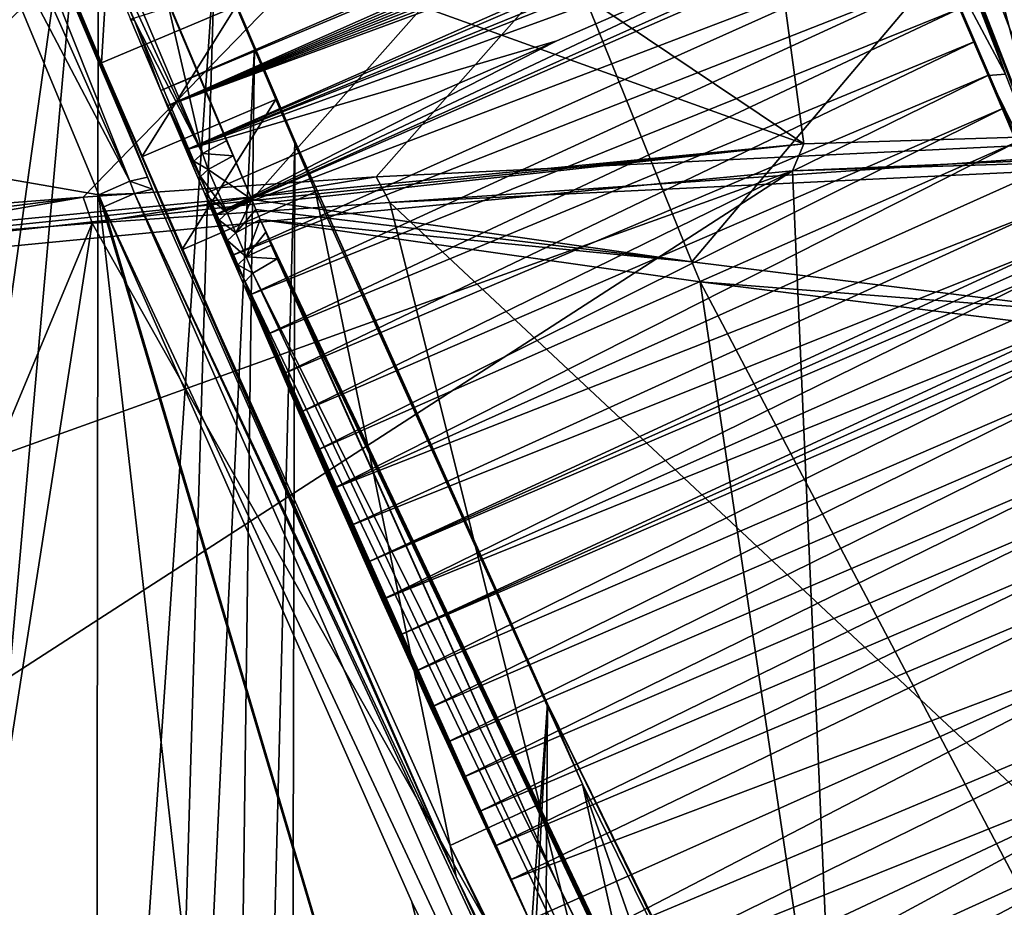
# Model space of a CAD drawing. Header units: millimetres. Extents: x -147 to 294, y -82 to 275.
# Tile 71 of 256: x 219.14 to 223.27, y 139.62 to 143.35. Entities that reach past the tile are written whole.
import ezdxf

# ---------------------------------------------------------------- set-up
doc = ezdxf.new("R2010")
doc.units = ezdxf.units.MM
doc.header["$LTSCALE"] = 67.506716
for name, color, linetype in [('1013', 7, 'CONTINUOUS'), ('1014', 7, 'CONTINUOUS'), ('1015', 7, 'CONTINUOUS'), ('1018', 7, 'CONTINUOUS'), ('1167', 7, 'CONTINUOUS'), ('1198', 7, 'CONTINUOUS'), ('3155', 7, 'CONTINUOUS'), ('3156', 7, 'CONTINUOUS'), ('3159', 7, 'CONTINUOUS'), ('3273', 7, 'CONTINUOUS'), ('3274', 7, 'CONTINUOUS'), ('3275', 7, 'CONTINUOUS'), ('3276', 7, 'CONTINUOUS'), ('3277', 7, 'CONTINUOUS'), ('3278', 7, 'CONTINUOUS'), ('3289', 7, 'CONTINUOUS'), ('3290', 7, 'CONTINUOUS'), ('3291', 7, 'CONTINUOUS'), ('3548', 7, 'CONTINUOUS'), ('3549', 7, 'CONTINUOUS'), ('3550', 7, 'CONTINUOUS'), ('3551', 7, 'CONTINUOUS'), ('3552', 7, 'CONTINUOUS'), ('3553', 7, 'CONTINUOUS'), ('3554', 7, 'CONTINUOUS'), ('3558', 7, 'CONTINUOUS'), ('3559', 7, 'CONTINUOUS'), ('3560', 7, 'CONTINUOUS'), ('4000', 7, 'CONTINUOUS'), ('762', 7, 'CONTINUOUS'), ('769', 7, 'CONTINUOUS'), ('770', 7, 'CONTINUOUS'), ('780', 7, 'CONTINUOUS'), ('781', 7, 'CONTINUOUS'), ('782', 7, 'CONTINUOUS'), ('783', 7, 'CONTINUOUS'), ('968', 7, 'CONTINUOUS'), ('969', 7, 'CONTINUOUS'), ('970', 7, 'CONTINUOUS'), ('971', 7, 'CONTINUOUS'), ('978', 7, 'CONTINUOUS'), ('985', 7, 'CONTINUOUS'), ('986', 7, 'CONTINUOUS')]:
    doc.layers.add(name, color=color, linetype=linetype)

msp = doc.modelspace()

# ---------------------------------------------------------------- linework, layer by layer
at = {"layer": '1013', "linetype": 'CONTINUOUS'}
for points in [[(220.3844, 142.6254, -30.5345), (221.5039, 140.1392, -30.1653), (220.298, 142.8403, -31.4246), (220.3844, 142.6254, -30.5345)], [(220.298, 142.8403, -31.4246), (221.5039, 140.1392, -30.1653), (221.3575, 140.4763, -30.9212), (220.298, 142.8403, -31.4246)], [(221.5039, 140.1392, -30.1653), (222.6035, 137.9194, -29.6631), (221.3575, 140.4763, -30.9212), (221.5039, 140.1392, -30.1653)], [(222.6035, 137.9194, -29.6631), (222.5474, 138.0589, -30.2401), (221.3575, 140.4763, -30.9212), (222.6035, 137.9194, -29.6631)]]:
    msp.add_3dface(points, dxfattribs=at)
at = {"layer": '1014', "linetype": 'CONTINUOUS'}
for points in [[(220.0508, 143.4048, -30.6117), (220.2173, 143.0138, -30.5752), (219.9612, 143.6277, -31.5358), (220.0508, 143.4048, -30.6117)], [(219.9612, 143.6277, -31.5358), (220.2173, 143.0138, -30.5752), (220.128, 143.2355, -31.4842), (219.9612, 143.6277, -31.5358)], [(220.2173, 143.0138, -30.5752), (220.298, 142.8403, -31.4246), (220.128, 143.2355, -31.4842), (220.2173, 143.0138, -30.5752)], [(220.2173, 143.0138, -30.5752), (220.3844, 142.6254, -30.5345), (220.298, 142.8403, -31.4246), (220.2173, 143.0138, -30.5752)]]:
    msp.add_3dface(points, dxfattribs=at)
at = {"layer": '1015', "linetype": 'CONTINUOUS'}
for points in [[(218.9959, 145.9814, -31.6845), (219.4741, 144.791, -31.6451), (218.8839, 140.5926, -32.939), (218.9959, 145.9814, -31.6845)], [(218.8839, 140.5926, -32.939), (219.4741, 144.791, -31.6451), (219.0258, 139.7837, -33.0329), (218.8839, 140.5926, -32.939)], [(219.0258, 139.7837, -33.0329), (219.4741, 144.791, -31.6451), (219.4639, 136.3184, -33.4957), (219.0258, 139.7837, -33.0329)], [(219.4741, 144.791, -31.6451), (219.9612, 143.6277, -31.5358), (219.4639, 136.3184, -33.4957), (219.4741, 144.791, -31.6451)], [(219.4639, 136.3184, -33.4957), (219.9612, 143.6277, -31.5358), (219.642, 132.8672, -34.1072), (219.4639, 136.3184, -33.4957)], [(219.9612, 143.6277, -31.5358), (220.128, 143.2355, -31.4842), (219.642, 132.8672, -34.1072), (219.9612, 143.6277, -31.5358)], [(219.642, 132.8672, -34.1072), (220.128, 143.2355, -31.4842), (219.9436, 129.0583, -34.6759), (219.642, 132.8672, -34.1072)], [(220.128, 143.2355, -31.4842), (220.298, 142.8403, -31.4246), (219.9436, 129.0583, -34.6759), (220.128, 143.2355, -31.4842)], [(219.9436, 129.0583, -34.6759), (220.298, 142.8403, -31.4246), (220.2575, 125.1729, -35.221), (219.9436, 129.0583, -34.6759)], [(220.298, 142.8403, -31.4246), (221.3575, 140.4763, -30.9212), (220.2575, 125.1729, -35.221), (220.298, 142.8403, -31.4246)], [(220.2575, 125.1729, -35.221), (221.3575, 140.4763, -30.9212), (220.5266, 124.6206, -35.0821), (220.2575, 125.1729, -35.221)], [(221.3575, 140.4763, -30.9212), (221.2476, 124.2073, -34.45), (220.5266, 124.6206, -35.0821), (221.3575, 140.4763, -30.9212)], [(221.3575, 140.4763, -30.9212), (222.5474, 138.0589, -30.2401), (221.2476, 124.2073, -34.45), (221.3575, 140.4763, -30.9212)]]:
    msp.add_3dface(points, dxfattribs=at)
at = {"layer": '1018', "linetype": 'CONTINUOUS'}
for points in [[(217.3141, 142.3088, -44.6453), (217.3062, 142.3518, -44.6437), (219.4639, 136.3184, -33.4957), (217.3141, 142.3088, -44.6453)], [(219.4639, 136.3184, -33.4957), (217.3062, 142.3518, -44.6437), (217.7739, 141.5057, -40.7677), (219.4639, 136.3184, -33.4957)], [(217.3221, 142.2655, -44.6469), (217.3141, 142.3088, -44.6453), (219.4639, 136.3184, -33.4957), (217.3221, 142.2655, -44.6469)], [(217.3328, 142.207, -44.649), (217.3221, 142.2655, -44.6469), (219.4639, 136.3184, -33.4957), (217.3328, 142.207, -44.649)], [(217.3435, 142.1485, -44.6511), (217.3328, 142.207, -44.649), (219.4639, 136.3184, -33.4957), (217.3435, 142.1485, -44.6511)], [(217.6603, 140.1698, -44.7103), (217.3435, 142.1485, -44.6511), (219.4639, 136.3184, -33.4957), (217.6603, 140.1698, -44.7103)], [(218.3458, 140.6499, -36.9058), (219.4639, 136.3184, -33.4957), (217.7739, 141.5057, -40.7677), (218.3458, 140.6499, -36.9058)], [(218.6727, 140.2179, -34.9667), (219.4639, 136.3184, -33.4957), (218.3458, 140.6499, -36.9058), (218.6727, 140.2179, -34.9667)], [(219.0258, 139.7837, -33.0329), (219.4639, 136.3184, -33.4957), (218.6727, 140.2179, -34.9667), (219.0258, 139.7837, -33.0329)], [(217.9083, 138.1032, -44.7436), (217.6603, 140.1698, -44.7103), (219.4639, 136.3184, -33.4957), (217.9083, 138.1032, -44.7436)]]:
    msp.add_3dface(points, dxfattribs=at)
at = {"layer": '1167', "linetype": 'CONTINUOUS'}
for points in [[(222.4333, 142.8278, -50.896), (231.8973, 143.1213, -53.2774), (222.3857, 142.714, -50.8759), (222.4333, 142.8278, -50.896)], [(231.8973, 143.1213, -53.2774), (231.897, 143.0087, -53.2807), (222.3857, 142.714, -50.8759), (231.8973, 143.1213, -53.2774)], [(214.2247, 142.0364, -46.0388), (222.4333, 142.8278, -50.896), (214.2342, 141.983, -46.039), (214.2247, 142.0364, -46.0388)], [(214.2342, 141.983, -46.039), (222.4333, 142.8278, -50.896), (214.2436, 141.9295, -46.0392), (214.2342, 141.983, -46.039)], [(214.2436, 141.9295, -46.0392), (222.4333, 142.8278, -50.896), (222.3857, 142.714, -50.8759), (214.2436, 141.9295, -46.0392)]]:
    msp.add_3dface(points, dxfattribs=at)
at = {"layer": '1198', "linetype": 'CONTINUOUS'}
for points in [[(222.3857, 142.714, -50.8759), (231.897, 143.0087, -53.2807), (222.5688, 138.5321, -50.9133), (222.3857, 142.714, -50.8759)], [(231.897, 143.0087, -53.2807), (231.8919, 140.8729, -53.3286), (222.5688, 138.5321, -50.9133), (231.897, 143.0087, -53.2807)], [(214.2436, 141.9295, -46.0392), (222.3857, 142.714, -50.8759), (214.5578, 139.9012, -46.0419), (214.2436, 141.9295, -46.0392)], [(222.3857, 142.714, -50.8759), (214.7947, 137.8074, -46.0344), (214.5578, 139.9012, -46.0419), (222.3857, 142.714, -50.8759)], [(214.7947, 137.8074, -46.0344), (222.3857, 142.714, -50.8759), (222.5688, 138.5321, -50.9133), (214.7947, 137.8074, -46.0344)], [(231.8919, 140.8729, -53.3286), (231.89, 138.7724, -53.3469), (222.5688, 138.5321, -50.9133), (231.8919, 140.8729, -53.3286)]]:
    msp.add_3dface(points, dxfattribs=at)
at = {"layer": '3155', "linetype": 'CONTINUOUS'}
for points in [[(223.0054, 143.8274, -28.9838), (222.86, 144.2404, -31.3547), (223.2799, 143.119, -28.9321), (223.0054, 143.8274, -28.9838)], [(222.86, 144.2404, -31.3547), (223.157, 143.4742, -31.299), (223.2799, 143.119, -28.9321), (222.86, 144.2404, -31.3547)], [(223.157, 143.4742, -31.299), (223.4539, 142.7085, -31.2379), (223.5547, 142.4102, -28.8756), (223.157, 143.4742, -31.299)], [(223.2799, 143.119, -28.9321), (223.157, 143.4742, -31.299), (223.5547, 142.4102, -28.8756), (223.2799, 143.119, -28.9321)]]:
    msp.add_3dface(points, dxfattribs=at)
at = {"layer": '3156', "linetype": 'CONTINUOUS'}
for points in [[(223.0411, 144.2871, -31.6894), (223.3983, 144.4239, -31.7145), (223.9902, 142.8855, -31.5991), (223.0411, 144.2871, -31.6894)], [(223.0411, 144.2871, -31.6894), (223.4539, 142.7085, -31.2379), (223.157, 143.4742, -31.299), (223.0411, 144.2871, -31.6894)], [(223.4539, 142.7085, -31.2379), (223.0411, 144.2871, -31.6894), (223.6349, 142.7505, -31.5711), (223.4539, 142.7085, -31.2379)], [(223.6349, 142.7505, -31.5711), (223.0411, 144.2871, -31.6894), (223.9902, 142.8855, -31.5991), (223.6349, 142.7505, -31.5711)]]:
    msp.add_3dface(points, dxfattribs=at)
at = {"layer": '3159', "linetype": 'CONTINUOUS'}
for points in [[(222.9112, 143.8163, -29.089), (222.9707, 143.6763, -29.0731), (219.9581, 142.5267, -29.4246), (222.9112, 143.8163, -29.089)], [(219.9581, 142.5267, -29.4246), (222.9707, 143.6763, -29.0731), (220.0306, 142.3574, -29.4053), (219.9581, 142.5267, -29.4246)], [(222.9707, 143.6763, -29.0731), (223.0303, 143.5363, -29.0569), (220.0306, 142.3574, -29.4053), (222.9707, 143.6763, -29.0731)], [(220.0306, 142.3574, -29.4053), (223.0303, 143.5363, -29.0569), (220.1027, 142.1901, -29.3857), (220.0306, 142.3574, -29.4053)], [(223.0303, 143.5363, -29.0569), (223.0901, 143.3964, -29.0404), (220.1027, 142.1901, -29.3857), (223.0303, 143.5363, -29.0569)], [(220.1027, 142.1901, -29.3857), (223.0901, 143.3964, -29.0404), (220.1742, 142.0245, -29.3658), (220.1027, 142.1901, -29.3857)], [(223.0901, 143.3964, -29.0404), (223.1501, 143.2566, -29.0237), (220.1742, 142.0245, -29.3658), (223.0901, 143.3964, -29.0404)], [(220.1742, 142.0245, -29.3658), (223.1501, 143.2566, -29.0237), (220.2453, 141.8607, -29.3457), (220.1742, 142.0245, -29.3658)], [(223.1501, 143.2566, -29.0237), (223.2102, 143.117, -29.007), (220.2453, 141.8607, -29.3457), (223.1501, 143.2566, -29.0237)], [(220.2453, 141.8607, -29.3457), (223.2102, 143.117, -29.007), (220.3159, 141.6987, -29.3252), (220.2453, 141.8607, -29.3457)], [(223.2102, 143.117, -29.007), (223.2704, 142.9772, -28.9893), (220.3159, 141.6987, -29.3252), (223.2102, 143.117, -29.007)], [(220.3159, 141.6987, -29.3252), (223.2704, 142.9772, -28.9893), (220.3861, 141.5384, -29.3045), (220.3159, 141.6987, -29.3252)], [(223.2704, 142.9772, -28.9893), (223.3309, 142.8371, -28.9699), (220.3861, 141.5384, -29.3045), (223.2704, 142.9772, -28.9893)], [(220.3861, 141.5384, -29.3045), (223.3309, 142.8371, -28.9699), (220.4559, 141.3798, -29.2836), (220.3861, 141.5384, -29.3045)], [(223.3309, 142.8371, -28.9699), (223.3916, 142.6965, -28.9488), (220.4559, 141.3798, -29.2836), (223.3309, 142.8371, -28.9699)], [(223.3916, 142.6965, -28.9488), (223.4525, 142.5557, -28.9262), (220.4559, 141.3798, -29.2836), (223.3916, 142.6965, -28.9488)], [(220.4559, 141.3798, -29.2836), (223.4525, 142.5557, -28.9262), (220.5254, 141.2229, -29.2623), (220.4559, 141.3798, -29.2836)], [(223.4525, 142.5557, -28.9262), (223.5044, 142.4112, -28.8967), (220.5254, 141.2229, -29.2623), (223.4525, 142.5557, -28.9262)], [(220.5254, 141.2229, -29.2623), (223.5044, 142.4112, -28.8967), (220.5944, 141.0676, -29.2409), (220.5254, 141.2229, -29.2623)], [(223.5044, 142.4112, -28.8967), (223.4714, 142.3474, -28.9157), (220.5944, 141.0676, -29.2409), (223.5044, 142.4112, -28.8967)], [(223.4714, 142.3474, -28.9157), (223.5266, 142.3207, -28.8946), (220.5944, 141.0676, -29.2409), (223.4714, 142.3474, -28.9157)], [(220.5944, 141.0676, -29.2409), (223.5266, 142.3207, -28.8946), (220.6631, 140.9139, -29.2192), (220.5944, 141.0676, -29.2409)], [(223.5266, 142.3207, -28.8946), (223.5875, 142.2098, -28.8777), (220.6631, 140.9139, -29.2192), (223.5266, 142.3207, -28.8946)], [(223.5875, 142.2098, -28.8777), (223.6661, 142.123, -28.8614), (220.6631, 140.9139, -29.2192), (223.5875, 142.2098, -28.8777)], [(220.6631, 140.9139, -29.2192), (223.6661, 142.123, -28.8614), (220.7315, 140.7618, -29.1973), (220.6631, 140.9139, -29.2192)], [(223.6661, 142.123, -28.8614), (223.6814, 142.0838, -28.8645), (220.7315, 140.7618, -29.1973), (223.6661, 142.123, -28.8614)], [(223.6814, 142.0838, -28.8645), (223.6972, 142.0429, -28.8585), (220.7315, 140.7618, -29.1973), (223.6814, 142.0838, -28.8645)], [(220.7315, 140.7618, -29.1973), (223.6972, 142.0429, -28.8585), (220.7995, 140.6112, -29.1751), (220.7315, 140.7618, -29.1973)], [(223.6972, 142.0429, -28.8585), (223.7569, 141.8889, -28.8371), (220.7995, 140.6112, -29.1751), (223.6972, 142.0429, -28.8585)], [(220.7995, 140.6112, -29.1751), (223.7569, 141.8889, -28.8371), (220.8673, 140.4621, -29.1527), (220.7995, 140.6112, -29.1751)], [(223.7569, 141.8889, -28.8371), (223.8167, 141.7346, -28.8153), (220.8673, 140.4621, -29.1527), (223.7569, 141.8889, -28.8371)], [(220.8673, 140.4621, -29.1527), (223.8167, 141.7346, -28.8153), (220.9349, 140.3144, -29.1301), (220.8673, 140.4621, -29.1527)], [(223.8167, 141.7346, -28.8153), (223.8766, 141.5799, -28.7931), (220.9349, 140.3144, -29.1301), (223.8167, 141.7346, -28.8153)], [(220.9349, 140.3144, -29.1301), (223.8766, 141.5799, -28.7931), (221.0022, 140.168, -29.1073), (220.9349, 140.3144, -29.1301)], [(223.8766, 141.5799, -28.7931), (223.9367, 141.425, -28.7703), (221.0022, 140.168, -29.1073), (223.8766, 141.5799, -28.7931)], [(221.0022, 140.168, -29.1073), (223.9367, 141.425, -28.7703), (221.0694, 140.023, -29.0843), (221.0022, 140.168, -29.1073)], [(223.9367, 141.425, -28.7703), (223.9968, 141.2697, -28.7472), (221.0694, 140.023, -29.0843), (223.9367, 141.425, -28.7703)], [(221.0694, 140.023, -29.0843), (223.9968, 141.2697, -28.7472), (221.1362, 139.8795, -29.0611), (221.0694, 140.023, -29.0843)], [(223.9968, 141.2697, -28.7472), (224.0572, 141.114, -28.7236), (221.1362, 139.8795, -29.0611), (223.9968, 141.2697, -28.7472)], [(221.1362, 139.8795, -29.0611), (224.0572, 141.114, -28.7236), (221.2027, 139.7375, -29.0377), (221.1362, 139.8795, -29.0611)], [(224.0572, 141.114, -28.7236), (224.1607, 140.8558, -28.683), (221.2027, 139.7375, -29.0377), (224.0572, 141.114, -28.7236)], [(221.2027, 139.7375, -29.0377), (224.1607, 140.8558, -28.683), (221.2821, 139.5692, -29.0095), (221.2027, 139.7375, -29.0377)], [(221.2821, 139.5692, -29.0095), (224.1607, 140.8558, -28.683), (221.361, 139.4032, -28.9811), (221.2821, 139.5692, -29.0095)], [(224.1607, 140.8558, -28.683), (224.2602, 140.6229, -28.6444), (221.361, 139.4032, -28.9811), (224.1607, 140.8558, -28.683)], [(221.361, 139.4032, -28.9811), (224.2602, 140.6229, -28.6444), (221.4394, 139.2397, -28.9526), (221.361, 139.4032, -28.9811)], [(224.2602, 140.6229, -28.6444), (224.3551, 140.4126, -28.608), (221.4394, 139.2397, -28.9526), (224.2602, 140.6229, -28.6444)], [(221.4394, 139.2397, -28.9526), (224.3551, 140.4126, -28.608), (221.5171, 139.0788, -28.924), (221.4394, 139.2397, -28.9526)], [(221.5171, 139.0788, -28.924), (224.3551, 140.4126, -28.608), (221.5942, 138.9205, -28.8954), (221.5171, 139.0788, -28.924)], [(224.3551, 140.4126, -28.608), (224.4453, 140.2224, -28.5737), (221.5942, 138.9205, -28.8954), (224.3551, 140.4126, -28.608)], [(221.5942, 138.9205, -28.8954), (224.4453, 140.2224, -28.5737), (221.6706, 138.7648, -28.8667), (221.5942, 138.9205, -28.8954)], [(224.4453, 140.2224, -28.5737), (224.5305, 140.0501, -28.5415), (221.6706, 138.7648, -28.8667), (224.4453, 140.2224, -28.5737)], [(221.6706, 138.7648, -28.8667), (224.5305, 140.0501, -28.5415), (221.7465, 138.6114, -28.838), (221.6706, 138.7648, -28.8667)], [(224.5305, 140.0501, -28.5415), (224.6108, 139.8938, -28.5114), (221.7465, 138.6114, -28.838), (224.5305, 140.0501, -28.5415)], [(221.7465, 138.6114, -28.838), (224.6108, 139.8938, -28.5114), (221.8217, 138.4602, -28.8092), (221.7465, 138.6114, -28.838)], [(224.6108, 139.8938, -28.5114), (224.6863, 139.7519, -28.4834), (221.8217, 138.4602, -28.8092), (224.6108, 139.8938, -28.5114)], [(221.8217, 138.4602, -28.8092), (224.6863, 139.7519, -28.4834), (221.8964, 138.3112, -28.7805), (221.8217, 138.4602, -28.8092)], [(224.6863, 139.7519, -28.4834), (224.757, 139.6227, -28.4573), (221.8964, 138.3112, -28.7805), (224.6863, 139.7519, -28.4834)]]:
    msp.add_3dface(points, dxfattribs=at)
at = {"layer": '3273', "linetype": 'CONTINUOUS'}
for points in [[(219.9581, 142.5267, -29.4246), (220.0306, 142.3574, -29.4053), (220.0236, 142.3875, -28.793), (219.9581, 142.5267, -29.4246)], [(220.0886, 142.2495, -28.1669), (220.0236, 142.3875, -28.793), (220.0306, 142.3574, -29.4053), (220.0886, 142.2495, -28.1669)], [(220.0306, 142.3574, -29.4053), (220.1027, 142.1901, -29.3857), (220.0886, 142.2495, -28.1669), (220.0306, 142.3574, -29.4053)], [(220.1027, 142.1901, -29.3857), (220.1742, 142.0245, -29.3658), (220.0886, 142.2495, -28.1669), (220.1027, 142.1901, -29.3857)], [(220.1742, 142.0245, -29.3658), (220.2453, 141.8607, -29.3457), (220.0886, 142.2495, -28.1669), (220.1742, 142.0245, -29.3658)], [(220.2453, 141.8607, -29.3457), (220.3159, 141.6987, -29.3252), (220.0886, 142.2495, -28.1669), (220.2453, 141.8607, -29.3457)], [(220.3159, 141.6987, -29.3252), (220.3861, 141.5384, -29.3045), (220.0886, 142.2495, -28.1669), (220.3159, 141.6987, -29.3252)], [(220.3861, 141.5384, -29.3045), (220.4559, 141.3798, -29.2836), (220.0886, 142.2495, -28.1669), (220.3861, 141.5384, -29.3045)], [(220.4559, 141.3798, -29.2836), (220.5254, 141.2229, -29.2623), (220.0886, 142.2495, -28.1669), (220.4559, 141.3798, -29.2836)], [(220.5254, 141.2229, -29.2623), (220.5944, 141.0676, -29.2409), (220.0886, 142.2495, -28.1669), (220.5254, 141.2229, -29.2623)], [(220.5944, 141.0676, -29.2409), (220.6631, 140.9139, -29.2192), (220.0886, 142.2495, -28.1669), (220.5944, 141.0676, -29.2409)], [(220.6631, 140.9139, -29.2192), (220.7315, 140.7618, -29.1973), (220.0886, 142.2495, -28.1669), (220.6631, 140.9139, -29.2192)], [(220.7315, 140.7618, -29.1973), (220.7995, 140.6112, -29.1751), (220.0886, 142.2495, -28.1669), (220.7315, 140.7618, -29.1973)], [(220.7995, 140.6112, -29.1751), (220.8673, 140.4621, -29.1527), (220.0886, 142.2495, -28.1669), (220.7995, 140.6112, -29.1751)], [(220.8673, 140.4621, -29.1527), (220.9349, 140.3144, -29.1301), (220.0886, 142.2495, -28.1669), (220.8673, 140.4621, -29.1527)], [(220.9349, 140.3144, -29.1301), (221.0022, 140.168, -29.1073), (220.0886, 142.2495, -28.1669), (220.9349, 140.3144, -29.1301)], [(221.0022, 140.168, -29.1073), (221.0694, 140.023, -29.0843), (220.0886, 142.2495, -28.1669), (221.0022, 140.168, -29.1073)], [(221.0694, 140.023, -29.0843), (221.1362, 139.8795, -29.0611), (220.0886, 142.2495, -28.1669), (221.0694, 140.023, -29.0843)], [(220.0886, 142.2495, -28.1669), (221.1362, 139.8795, -29.0611), (221.2968, 139.5369, -27.792), (220.0886, 142.2495, -28.1669)], [(221.1362, 139.8795, -29.0611), (221.2027, 139.7375, -29.0377), (221.2968, 139.5369, -27.792), (221.1362, 139.8795, -29.0611)], [(221.2027, 139.7375, -29.0377), (221.2821, 139.5692, -29.0095), (221.2968, 139.5369, -27.792), (221.2027, 139.7375, -29.0377)]]:
    msp.add_3dface(points, dxfattribs=at)
at = {"layer": '3274', "linetype": 'CONTINUOUS'}
for points in [[(219.9581, 142.5267, -29.4246), (220.0236, 142.3875, -28.793), (219.9196, 142.6167, -29.4346), (219.9581, 142.5267, -29.4246)], [(219.9196, 142.6167, -29.4346), (220.0236, 142.3875, -28.793), (220.0586, 142.3199, -28.1748), (219.9196, 142.6167, -29.4346)], [(220.0236, 142.3875, -28.793), (220.0886, 142.2495, -28.1669), (220.0586, 142.3199, -28.1748), (220.0236, 142.3875, -28.793)]]:
    msp.add_3dface(points, dxfattribs=at)
at = {"layer": '3275', "linetype": 'CONTINUOUS'}
for points in [[(219.7624, 142.9868, -29.4743), (219.9196, 142.6167, -29.4346), (219.9404, 142.5981, -28.2055), (219.7624, 142.9868, -29.4743)], [(219.9196, 142.6167, -29.4346), (219.7624, 142.9868, -29.4743), (219.8411, 142.8017, -29.4548), (219.9196, 142.6167, -29.4346)], [(219.9012, 142.6902, -28.2153), (219.7624, 142.9868, -29.4743), (219.9404, 142.5981, -28.2055), (219.9012, 142.6902, -28.2153)], [(219.9196, 142.6167, -29.4346), (220.0586, 142.3199, -28.1748), (220.0153, 142.4219, -28.1863), (219.9196, 142.6167, -29.4346)], [(219.9404, 142.5981, -28.2055), (219.9196, 142.6167, -29.4346), (219.9794, 142.5062, -28.1956), (219.9404, 142.5981, -28.2055)], [(219.9794, 142.5062, -28.1956), (219.9196, 142.6167, -29.4346), (220.0153, 142.4219, -28.1863), (219.9794, 142.5062, -28.1956)]]:
    msp.add_3dface(points, dxfattribs=at)
at = {"layer": '3276', "linetype": 'CONTINUOUS'}
for points in [[(219.7624, 142.9868, -29.4743), (219.9012, 142.6902, -28.2153), (219.735, 143.051, -29.4809), (219.7624, 142.9868, -29.4743)], [(219.735, 143.051, -29.4809), (219.9012, 142.6902, -28.2153), (219.8739, 142.7544, -28.2221), (219.735, 143.051, -29.4809)]]:
    msp.add_3dface(points, dxfattribs=at)
at = {"layer": '3277', "linetype": 'CONTINUOUS'}
for points in [[(222.6941, 144.3301, -29.1441), (219.735, 143.051, -29.4809), (219.6082, 143.3509, -29.5109), (222.6941, 144.3301, -29.1441)], [(222.709, 144.2946, -29.1403), (219.735, 143.051, -29.4809), (222.6941, 144.3301, -29.1441), (222.709, 144.2946, -29.1403)], [(219.7624, 142.9868, -29.4743), (219.735, 143.051, -29.4809), (222.709, 144.2946, -29.1403), (219.7624, 142.9868, -29.4743)], [(222.7233, 144.2608, -29.1367), (219.7624, 142.9868, -29.4743), (222.709, 144.2946, -29.1403), (222.7233, 144.2608, -29.1367)], [(222.7369, 144.2284, -29.1332), (219.7624, 142.9868, -29.4743), (222.7233, 144.2608, -29.1367), (222.7369, 144.2284, -29.1332)], [(222.75, 144.1975, -29.1299), (219.7624, 142.9868, -29.4743), (222.7369, 144.2284, -29.1332), (222.75, 144.1975, -29.1299)], [(222.7624, 144.168, -29.1268), (219.7624, 142.9868, -29.4743), (222.75, 144.1975, -29.1299), (222.7624, 144.168, -29.1268)], [(222.7767, 144.1341, -29.1234), (219.7624, 142.9868, -29.4743), (222.7624, 144.168, -29.1268), (222.7767, 144.1341, -29.1234)], [(222.7904, 144.1018, -29.1202), (219.7624, 142.9868, -29.4743), (222.7767, 144.1341, -29.1234), (222.7904, 144.1018, -29.1202)], [(219.8411, 142.8017, -29.4548), (219.7624, 142.9868, -29.4743), (222.7904, 144.1018, -29.1202), (219.8411, 142.8017, -29.4548)], [(222.8033, 144.0712, -29.1173), (219.8411, 142.8017, -29.4548), (222.7904, 144.1018, -29.1202), (222.8033, 144.0712, -29.1173)], [(222.8268, 144.0156, -29.1112), (219.8411, 142.8017, -29.4548), (222.8033, 144.0712, -29.1173), (222.8268, 144.0156, -29.1112)], [(222.8398, 143.9849, -29.107), (219.8411, 142.8017, -29.4548), (222.8268, 144.0156, -29.1112), (222.8398, 143.9849, -29.107)], [(222.874, 143.904, -29.0987), (219.8411, 142.8017, -29.4548), (222.8398, 143.9849, -29.107), (222.874, 143.904, -29.0987)], [(222.874, 143.904, -29.0987), (221.3962, 143.26, -29.2668), (219.8411, 142.8017, -29.4548), (222.874, 143.904, -29.0987)], [(219.9196, 142.6167, -29.4346), (219.8411, 142.8017, -29.4548), (221.3962, 143.26, -29.2668), (219.9196, 142.6167, -29.4346)]]:
    msp.add_3dface(points, dxfattribs=at)
at = {"layer": '3278', "linetype": 'CONTINUOUS'}
for points in [[(219.3749, 143.9466, -28.335), (219.4828, 143.6494, -29.5392), (219.6247, 143.3454, -28.2812), (219.3749, 143.9466, -28.335)], [(219.4828, 143.6494, -29.5392), (219.6082, 143.3509, -29.5109), (219.6247, 143.3454, -28.2812), (219.4828, 143.6494, -29.5392)], [(219.6082, 143.3509, -29.5109), (219.735, 143.051, -29.4809), (219.6247, 143.3454, -28.2812), (219.6082, 143.3509, -29.5109)], [(219.735, 143.051, -29.4809), (219.8739, 142.7544, -28.2221), (219.6247, 143.3454, -28.2812), (219.735, 143.051, -29.4809)]]:
    msp.add_3dface(points, dxfattribs=at)
at = {"layer": '3289', "linetype": 'CONTINUOUS'}
for points in [[(220.1165, 142.5933, -27.9341), (221.3135, 143.9428, -27.1955), (219.5127, 144.0256, -28.0757), (220.1165, 142.5933, -27.9341)], [(220.0773, 142.685, -27.9443), (220.1165, 142.5933, -27.9341), (219.5127, 144.0256, -28.0757), (220.0773, 142.685, -27.9443)], [(220.0384, 142.7761, -27.9542), (220.0773, 142.685, -27.9443), (219.5127, 144.0256, -28.0757), (220.0384, 142.7761, -27.9542)], [(220.0111, 142.8402, -27.9611), (220.0384, 142.7761, -27.9542), (219.5127, 144.0256, -28.0757), (220.0111, 142.8402, -27.9611)], [(219.7616, 143.4286, -28.021), (220.0111, 142.8402, -27.9611), (219.5127, 144.0256, -28.0757), (219.7616, 143.4286, -28.021)], [(221.9639, 142.3324, -27.0591), (221.3135, 143.9428, -27.1955), (220.1165, 142.5933, -27.9341), (221.9639, 142.3324, -27.0591)], [(223.1387, 143.7218, -26.4478), (221.3135, 143.9428, -27.1955), (221.9639, 142.3324, -27.0591), (223.1387, 143.7218, -26.4478)], [(223.7637, 142.1091, -26.3331), (223.1387, 143.7218, -26.4478), (221.9639, 142.3324, -27.0591), (223.7637, 142.1091, -26.3331)], [(223.7603, 143.6533, -26.2218), (223.1387, 143.7218, -26.4478), (223.7637, 142.1091, -26.3331), (223.7603, 143.6533, -26.2218)]]:
    msp.add_3dface(points, dxfattribs=at)
at = {"layer": '3290', "linetype": 'CONTINUOUS'}
for points in [[(221.9639, 142.3324, -27.0591), (220.1165, 142.5933, -27.9341), (220.1343, 142.5516, -27.9295), (221.9639, 142.3324, -27.0591)], [(220.1524, 142.5095, -27.9247), (221.9639, 142.3324, -27.0591), (220.1343, 142.5516, -27.9295), (220.1524, 142.5095, -27.9247)], [(221.9983, 142.2481, -27.0511), (221.9639, 142.3324, -27.0591), (220.1524, 142.5095, -27.9247), (221.9983, 142.2481, -27.0511)], [(223.7637, 142.1091, -26.3331), (221.9639, 142.3324, -27.0591), (221.9983, 142.2481, -27.0511), (223.7637, 142.1091, -26.3331)], [(223.7966, 142.0244, -26.3264), (223.7637, 142.1091, -26.3331), (221.9983, 142.2481, -27.0511), (223.7966, 142.0244, -26.3264)]]:
    msp.add_3dface(points, dxfattribs=at)
at = {"layer": '3291', "linetype": 'CONTINUOUS'}
for points in [[(222.7843, 136.9796, -27.0077), (221.9983, 142.2481, -27.0511), (220.1524, 142.5095, -27.9247), (222.7843, 136.9796, -27.0077)], [(222.7843, 136.9796, -27.0077), (220.1524, 142.5095, -27.9247), (222.6955, 137.1377, -27.0436), (222.7843, 136.9796, -27.0077)], [(222.6955, 137.1377, -27.0436), (220.1524, 142.5095, -27.9247), (222.6081, 137.2993, -27.0786), (222.6955, 137.1377, -27.0436)], [(222.6081, 137.2993, -27.0786), (220.1524, 142.5095, -27.9247), (221.4017, 139.7183, -27.5354), (222.6081, 137.2993, -27.0786)], [(221.4017, 139.7183, -27.5354), (220.1524, 142.5095, -27.9247), (220.1752, 142.4563, -27.9187), (221.4017, 139.7183, -27.5354)], [(220.1985, 142.4022, -27.9124), (221.4017, 139.7183, -27.5354), (220.1752, 142.4563, -27.9187), (220.1985, 142.4022, -27.9124)], [(220.2233, 142.3442, -27.9058), (221.4017, 139.7183, -27.5354), (220.1985, 142.4022, -27.9124), (220.2233, 142.3442, -27.9058)], [(222.7843, 136.9796, -27.0077), (224.9074, 136.7315, -26.1413), (221.9983, 142.2481, -27.0511), (222.7843, 136.9796, -27.0077)], [(224.9074, 136.7315, -26.1413), (223.7966, 142.0244, -26.3264), (221.9983, 142.2481, -27.0511), (224.9074, 136.7315, -26.1413)]]:
    msp.add_3dface(points, dxfattribs=at)
at = {"layer": '3548', "linetype": 'CONTINUOUS'}
for points in [[(222.6081, 137.2993, -27.0786), (220.2233, 142.3442, -27.9058), (220.121, 142.2842, -28.0154), (222.6081, 137.2993, -27.0786)], [(222.6081, 137.2993, -27.0786), (221.4017, 139.7183, -27.5354), (220.2233, 142.3442, -27.9058), (222.6081, 137.2993, -27.0786)], [(220.0886, 142.2495, -28.1669), (222.4982, 137.2187, -27.1888), (220.121, 142.2842, -28.0154), (220.0886, 142.2495, -28.1669)], [(222.4982, 137.2187, -27.1888), (222.6081, 137.2993, -27.0786), (220.121, 142.2842, -28.0154), (222.4982, 137.2187, -27.1888)], [(220.0886, 142.2495, -28.1669), (221.2968, 139.5369, -27.792), (222.4982, 137.2187, -27.1888), (220.0886, 142.2495, -28.1669)]]:
    msp.add_3dface(points, dxfattribs=at)
at = {"layer": '3549', "linetype": 'CONTINUOUS'}
for points in [[(220.2233, 142.3442, -27.9058), (220.1985, 142.4022, -27.9124), (220.0933, 142.3525, -28.0208), (220.2233, 142.3442, -27.9058)], [(220.0586, 142.3199, -28.1748), (220.121, 142.2842, -28.0154), (220.0933, 142.3525, -28.0208), (220.0586, 142.3199, -28.1748)], [(220.121, 142.2842, -28.0154), (220.2233, 142.3442, -27.9058), (220.0933, 142.3525, -28.0208), (220.121, 142.2842, -28.0154)], [(220.0586, 142.3199, -28.1748), (220.0886, 142.2495, -28.1669), (220.121, 142.2842, -28.0154), (220.0586, 142.3199, -28.1748)]]:
    msp.add_3dface(points, dxfattribs=at)
at = {"layer": '3550', "linetype": 'CONTINUOUS'}
for points in [[(220.0933, 142.3525, -28.0208), (220.1524, 142.5095, -27.9247), (220.0494, 142.4535, -28.0334), (220.0933, 142.3525, -28.0208)], [(220.1752, 142.4563, -27.9187), (220.1524, 142.5095, -27.9247), (220.0933, 142.3525, -28.0208), (220.1752, 142.4563, -27.9187)], [(220.0153, 142.4219, -28.1863), (220.0933, 142.3525, -28.0208), (220.0494, 142.4535, -28.0334), (220.0153, 142.4219, -28.1863)], [(220.1985, 142.4022, -27.9124), (220.1752, 142.4563, -27.9187), (220.0933, 142.3525, -28.0208), (220.1985, 142.4022, -27.9124)], [(220.0153, 142.4219, -28.1863), (220.0586, 142.3199, -28.1748), (220.0933, 142.3525, -28.0208), (220.0153, 142.4219, -28.1863)]]:
    msp.add_3dface(points, dxfattribs=at)
at = {"layer": '3551', "linetype": 'CONTINUOUS'}
for points in [[(220.0494, 142.4535, -28.0334), (220.1165, 142.5933, -27.9341), (220.0131, 142.5372, -28.0438), (220.0494, 142.4535, -28.0334)], [(220.1343, 142.5516, -27.9295), (220.1165, 142.5933, -27.9341), (220.0494, 142.4535, -28.0334), (220.1343, 142.5516, -27.9295)], [(219.9794, 142.5062, -28.1956), (220.0494, 142.4535, -28.0334), (220.0131, 142.5372, -28.0438), (219.9794, 142.5062, -28.1956)], [(220.1524, 142.5095, -27.9247), (220.1343, 142.5516, -27.9295), (220.0494, 142.4535, -28.0334), (220.1524, 142.5095, -27.9247)], [(219.9794, 142.5062, -28.1956), (220.0153, 142.4219, -28.1863), (220.0494, 142.4535, -28.0334), (219.9794, 142.5062, -28.1956)]]:
    msp.add_3dface(points, dxfattribs=at)
at = {"layer": '3552', "linetype": 'CONTINUOUS'}
for points in [[(220.1165, 142.5933, -27.9341), (220.0384, 142.7761, -27.9542), (219.9335, 142.7197, -28.0669), (220.1165, 142.5933, -27.9341)], [(220.1165, 142.5933, -27.9341), (220.0773, 142.685, -27.9443), (220.0384, 142.7761, -27.9542), (220.1165, 142.5933, -27.9341)], [(219.9012, 142.6902, -28.2153), (220.0131, 142.5372, -28.0438), (219.9335, 142.7197, -28.0669), (219.9012, 142.6902, -28.2153)], [(220.0131, 142.5372, -28.0438), (220.1165, 142.5933, -27.9341), (219.9335, 142.7197, -28.0669), (220.0131, 142.5372, -28.0438)], [(219.9012, 142.6902, -28.2153), (219.9404, 142.5981, -28.2055), (220.0131, 142.5372, -28.0438), (219.9012, 142.6902, -28.2153)], [(219.9404, 142.5981, -28.2055), (219.9794, 142.5062, -28.1956), (220.0131, 142.5372, -28.0438), (219.9404, 142.5981, -28.2055)]]:
    msp.add_3dface(points, dxfattribs=at)
at = {"layer": '3553', "linetype": 'CONTINUOUS'}
for points in [[(220.0384, 142.7761, -27.9542), (220.0111, 142.8402, -27.9611), (219.9105, 142.7865, -28.0658), (220.0384, 142.7761, -27.9542)], [(219.8739, 142.7544, -28.2221), (219.9335, 142.7197, -28.0669), (219.9105, 142.7865, -28.0658), (219.8739, 142.7544, -28.2221)], [(219.9335, 142.7197, -28.0669), (220.0384, 142.7761, -27.9542), (219.9105, 142.7865, -28.0658), (219.9335, 142.7197, -28.0669)], [(219.8739, 142.7544, -28.2221), (219.9012, 142.6902, -28.2153), (219.9335, 142.7197, -28.0669), (219.8739, 142.7544, -28.2221)]]:
    msp.add_3dface(points, dxfattribs=at)
at = {"layer": '3554', "linetype": 'CONTINUOUS'}
for points in [[(219.3749, 143.9466, -28.335), (219.9105, 142.7865, -28.0658), (219.4099, 143.9739, -28.1849), (219.3749, 143.9466, -28.335)], [(219.3749, 143.9466, -28.335), (219.6247, 143.3454, -28.2812), (219.9105, 142.7865, -28.0658), (219.3749, 143.9466, -28.335)], [(219.9105, 142.7865, -28.0658), (219.7616, 143.4286, -28.021), (219.4099, 143.9739, -28.1849), (219.9105, 142.7865, -28.0658)], [(220.0111, 142.8402, -27.9611), (219.7616, 143.4286, -28.021), (219.9105, 142.7865, -28.0658), (220.0111, 142.8402, -27.9611)], [(219.6247, 143.3454, -28.2812), (219.8739, 142.7544, -28.2221), (219.9105, 142.7865, -28.0658), (219.6247, 143.3454, -28.2812)]]:
    msp.add_3dface(points, dxfattribs=at)
at = {"layer": '3558', "linetype": 'CONTINUOUS'}
for points in [[(219.9581, 142.5267, -29.4246), (221.3962, 143.26, -29.2668), (222.874, 143.904, -29.0987), (219.9581, 142.5267, -29.4246)], [(219.9581, 142.5267, -29.4246), (222.874, 143.904, -29.0987), (222.8995, 143.8441, -29.0921), (219.9581, 142.5267, -29.4246)], [(222.9112, 143.8163, -29.089), (219.9581, 142.5267, -29.4246), (222.8995, 143.8441, -29.0921), (222.9112, 143.8163, -29.089)], [(219.9581, 142.5267, -29.4246), (219.9196, 142.6167, -29.4346), (221.3962, 143.26, -29.2668), (219.9581, 142.5267, -29.4246)]]:
    msp.add_3dface(points, dxfattribs=at)
at = {"layer": '3559', "linetype": 'CONTINUOUS'}
for points in [[(223.2065, 143.1142, -28.9635), (222.9112, 143.8163, -29.089), (222.8913, 143.8468, -29.0311), (223.2065, 143.1142, -28.9635)], [(222.9707, 143.6763, -29.0731), (222.9112, 143.8163, -29.089), (223.2065, 143.1142, -28.9635), (222.9707, 143.6763, -29.0731)], [(223.0303, 143.5363, -29.0569), (222.9707, 143.6763, -29.0731), (223.2065, 143.1142, -28.9635), (223.0303, 143.5363, -29.0569)], [(223.0901, 143.3964, -29.0404), (223.0303, 143.5363, -29.0569), (223.2065, 143.1142, -28.9635), (223.0901, 143.3964, -29.0404)], [(223.1501, 143.2566, -29.0237), (223.0901, 143.3964, -29.0404), (223.2065, 143.1142, -28.9635), (223.1501, 143.2566, -29.0237)], [(223.2102, 143.117, -29.007), (223.1501, 143.2566, -29.0237), (223.2065, 143.1142, -28.9635), (223.2102, 143.117, -29.007)], [(223.2704, 142.9772, -28.9893), (223.2102, 143.117, -29.007), (223.2065, 143.1142, -28.9635), (223.2704, 142.9772, -28.9893)], [(223.5044, 142.4112, -28.8967), (223.2704, 142.9772, -28.9893), (223.2065, 143.1142, -28.9635), (223.5044, 142.4112, -28.8967)], [(223.5044, 142.4112, -28.8967), (223.3309, 142.8371, -28.9699), (223.2704, 142.9772, -28.9893), (223.5044, 142.4112, -28.8967)]]:
    msp.add_3dface(points, dxfattribs=at)
at = {"layer": '3560', "linetype": 'CONTINUOUS'}
for points in [[(223.0054, 143.8274, -28.9838), (223.2799, 143.119, -28.9321), (222.8913, 143.8468, -29.0311), (223.0054, 143.8274, -28.9838)], [(223.2799, 143.119, -28.9321), (223.2065, 143.1142, -28.9635), (222.8913, 143.8468, -29.0311), (223.2799, 143.119, -28.9321)], [(223.2799, 143.119, -28.9321), (223.5547, 142.4102, -28.8756), (223.2065, 143.1142, -28.9635), (223.2799, 143.119, -28.9321)], [(223.5044, 142.4112, -28.8967), (223.2065, 143.1142, -28.9635), (223.5547, 142.4102, -28.8756), (223.5044, 142.4112, -28.8967)]]:
    msp.add_3dface(points, dxfattribs=at)
at = {"layer": '4000', "linetype": 'CONTINUOUS'}
for points in [[(222.8155, 150.4578, -26.9377), (222.7103, 150.3999, -27.0587), (226.1272, 141.7834, -26.6117), (222.8155, 150.4578, -26.9377)], [(222.8155, 150.4578, -26.9377), (226.1272, 141.7834, -26.6117), (224.98, 144.7901, -26.7755), (222.8155, 150.4578, -26.9377)], [(222.7103, 150.3999, -27.0587), (222.6642, 150.385, -27.2371), (226.0141, 141.7376, -26.7383), (222.7103, 150.3999, -27.0587)], [(222.6642, 150.385, -27.2371), (225.9747, 141.7141, -26.9088), (226.0141, 141.7376, -26.7383), (222.6642, 150.385, -27.2371)], [(225.9747, 141.7141, -26.9088), (222.6642, 150.385, -27.2371), (224.249, 146.2346, -27.1447), (225.9747, 141.7141, -26.9088)], [(226.1272, 141.7834, -26.6117), (222.7103, 150.3999, -27.0587), (226.0141, 141.7376, -26.7383), (226.1272, 141.7834, -26.6117)]]:
    msp.add_3dface(points, dxfattribs=at)
at = {"layer": '762', "linetype": 'CONTINUOUS'}
for points in [[(231.9829, 155.9202, -52.4645), (231.8973, 143.1213, -53.2774), (221.1754, 152.1313, -50.3494), (231.9829, 155.9202, -52.4645)], [(221.1754, 152.1313, -50.3494), (222.4333, 142.8278, -50.896), (211.9492, 149.8707, -45.6933), (221.1754, 152.1313, -50.3494)], [(221.1754, 152.1313, -50.3494), (231.8973, 143.1213, -53.2774), (222.4333, 142.8278, -50.896), (221.1754, 152.1313, -50.3494)], [(211.9492, 149.8707, -45.6933), (222.4333, 142.8278, -50.896), (213.2822, 146.1187, -45.9388), (211.9492, 149.8707, -45.6933)], [(213.2822, 146.1187, -45.9388), (222.4333, 142.8278, -50.896), (214.2247, 142.0364, -46.0388), (213.2822, 146.1187, -45.9388)]]:
    msp.add_3dface(points, dxfattribs=at)
at = {"layer": '769', "linetype": 'CONTINUOUS'}
msp.add_3dface([(218.3541, 142.8071, -29.0375), (219.475, 142.6134, -28.297), (218.8644, 144.0808, -28.4421), (218.3541, 142.8071, -29.0375)], dxfattribs=at)
at = {"layer": '770', "linetype": 'CONTINUOUS'}
for points in [[(219.475, 142.6134, -28.297), (218.3541, 142.8071, -29.0375), (220.7838, 131.1057, -28.3748), (219.475, 142.6134, -28.297)], [(220.7838, 131.1057, -28.3748), (218.3541, 142.8071, -29.0375), (218.8526, 131.4807, -29.8715), (220.7838, 131.1057, -28.3748)], [(222.879, 131.1409, -27.1044), (219.475, 142.6134, -28.297), (220.7838, 131.1057, -28.3748), (222.879, 131.1409, -27.1044)], [(219.475, 142.6134, -28.297), (222.879, 131.1409, -27.1044), (219.4963, 142.5631, -28.2912), (219.475, 142.6134, -28.297)], [(219.4963, 142.5631, -28.2912), (222.879, 131.1409, -27.1044), (220.7888, 139.6458, -27.872), (219.4963, 142.5631, -28.2912)], [(220.7888, 139.6458, -27.872), (222.879, 131.1409, -27.1044), (222.0854, 137.0255, -27.3479), (220.7888, 139.6458, -27.872)]]:
    msp.add_3dface(points, dxfattribs=at)
at = {"layer": '780', "linetype": 'CONTINUOUS'}
for points in [[(219.4963, 142.5631, -28.2912), (222.0854, 137.0255, -27.3479), (219.6243, 142.6182, -28.2832), (219.4963, 142.5631, -28.2912)], [(219.7006, 142.6364, -28.407), (219.6243, 142.6182, -28.2832), (220.9747, 139.7523, -27.9932), (219.7006, 142.6364, -28.407)], [(222.0854, 137.0255, -27.3479), (222.2053, 137.0873, -27.3522), (219.6243, 142.6182, -28.2832), (222.0854, 137.0255, -27.3479)], [(219.6243, 142.6182, -28.2832), (222.2053, 137.0873, -27.3522), (220.9747, 139.7523, -27.9932), (219.6243, 142.6182, -28.2832)], [(219.4963, 142.5631, -28.2912), (220.7888, 139.6458, -27.872), (222.0854, 137.0255, -27.3479), (219.4963, 142.5631, -28.2912)], [(222.2053, 137.0873, -27.3522), (222.2766, 137.0989, -27.4665), (220.9747, 139.7523, -27.9932), (222.2053, 137.0873, -27.3522)]]:
    msp.add_3dface(points, dxfattribs=at)
at = {"layer": '781', "linetype": 'CONTINUOUS'}
for points in [[(219.475, 142.6134, -28.297), (219.6243, 142.6182, -28.2832), (219.6048, 142.6698, -28.2901), (219.475, 142.6134, -28.297)], [(219.6048, 142.6698, -28.2901), (219.7006, 142.6364, -28.407), (219.6793, 142.6867, -28.4128), (219.6048, 142.6698, -28.2901)], [(219.6243, 142.6182, -28.2832), (219.7006, 142.6364, -28.407), (219.6048, 142.6698, -28.2901), (219.6243, 142.6182, -28.2832)], [(219.475, 142.6134, -28.297), (219.4963, 142.5631, -28.2912), (219.6243, 142.6182, -28.2832), (219.475, 142.6134, -28.297)]]:
    msp.add_3dface(points, dxfattribs=at)
at = {"layer": '782', "linetype": 'CONTINUOUS'}
for points in [[(218.294, 145.6289, -28.5339), (219.6048, 142.6698, -28.2901), (218.4083, 145.6722, -28.5573), (218.294, 145.6289, -28.5339)], [(219.6048, 142.6698, -28.2901), (219.6793, 142.6867, -28.4128), (218.4083, 145.6722, -28.5573), (219.6048, 142.6698, -28.2901)], [(218.4083, 145.6722, -28.5573), (219.6793, 142.6867, -28.4128), (219.0609, 144.1722, -28.5606), (218.4083, 145.6722, -28.5573)], [(218.8644, 144.0808, -28.4421), (219.6048, 142.6698, -28.2901), (218.294, 145.6289, -28.5339), (218.8644, 144.0808, -28.4421)], [(218.8644, 144.0808, -28.4421), (219.475, 142.6134, -28.297), (219.6048, 142.6698, -28.2901), (218.8644, 144.0808, -28.4421)]]:
    msp.add_3dface(points, dxfattribs=at)
at = {"layer": '783', "linetype": 'CONTINUOUS'}
for points in [[(219.6793, 142.6867, -28.4128), (219.7006, 142.6364, -28.407), (218.994, 144.3442, -30.698), (219.6793, 142.6867, -28.4128)], [(218.994, 144.3442, -30.698), (219.7006, 142.6364, -28.407), (219.487, 143.1675, -30.6148), (218.994, 144.3442, -30.698)], [(219.0609, 144.1722, -28.5606), (219.6793, 142.6867, -28.4128), (218.994, 144.3442, -30.698), (219.0609, 144.1722, -28.5606)]]:
    msp.add_3dface(points, dxfattribs=at)
at = {"layer": '968', "linetype": 'CONTINUOUS'}
for points in [[(219.8232, 142.3823, -30.5387), (220.9493, 139.8824, -30.1761), (220.3844, 142.6254, -30.5345), (219.8232, 142.3823, -30.5387)], [(220.3844, 142.6254, -30.5345), (220.9493, 139.8824, -30.1761), (221.5039, 140.1392, -30.1653), (220.3844, 142.6254, -30.5345)], [(220.9493, 139.8824, -30.1761), (222.0617, 137.6333, -29.6806), (221.5039, 140.1392, -30.1653), (220.9493, 139.8824, -30.1761)], [(222.0617, 137.6333, -29.6806), (222.3326, 137.7763, -29.6719), (221.5039, 140.1392, -30.1653), (222.0617, 137.6333, -29.6806)], [(222.3326, 137.7763, -29.6719), (222.6035, 137.9194, -29.6631), (221.5039, 140.1392, -30.1653), (222.3326, 137.7763, -29.6719)]]:
    msp.add_3dface(points, dxfattribs=at)
at = {"layer": '969', "linetype": 'CONTINUOUS'}
for points in [[(219.7006, 142.6364, -28.407), (220.9747, 139.7523, -27.9932), (219.487, 143.1675, -30.6148), (219.7006, 142.6364, -28.407)], [(219.487, 143.1675, -30.6148), (220.9747, 139.7523, -27.9932), (219.6552, 142.7725, -30.5787), (219.487, 143.1675, -30.6148)], [(220.9747, 139.7523, -27.9932), (219.8232, 142.3823, -30.5387), (219.6552, 142.7725, -30.5787), (220.9747, 139.7523, -27.9932)], [(220.9747, 139.7523, -27.9932), (220.9493, 139.8824, -30.1761), (219.8232, 142.3823, -30.5387), (220.9747, 139.7523, -27.9932)], [(220.9747, 139.7523, -27.9932), (222.2766, 137.0989, -27.4665), (220.9493, 139.8824, -30.1761), (220.9747, 139.7523, -27.9932)], [(222.2766, 137.0989, -27.4665), (222.0617, 137.6333, -29.6806), (220.9493, 139.8824, -30.1761), (222.2766, 137.0989, -27.4665)]]:
    msp.add_3dface(points, dxfattribs=at)
at = {"layer": '970', "linetype": 'CONTINUOUS'}
for points in [[(219.487, 143.1675, -30.6148), (219.6552, 142.7725, -30.5787), (220.0508, 143.4048, -30.6117), (219.487, 143.1675, -30.6148)], [(220.0508, 143.4048, -30.6117), (219.6552, 142.7725, -30.5787), (220.2173, 143.0138, -30.5752), (220.0508, 143.4048, -30.6117)], [(219.6552, 142.7725, -30.5787), (219.8232, 142.3823, -30.5387), (220.2173, 143.0138, -30.5752), (219.6552, 142.7725, -30.5787)], [(219.8232, 142.3823, -30.5387), (220.3844, 142.6254, -30.5345), (220.2173, 143.0138, -30.5752), (219.8232, 142.3823, -30.5387)]]:
    msp.add_3dface(points, dxfattribs=at)
at = {"layer": '971', "linetype": 'CONTINUOUS'}
for points in [[(218.994, 144.3442, -30.698), (219.487, 143.1675, -30.6148), (219.5701, 144.5523, -30.6951), (218.994, 144.3442, -30.698)], [(219.487, 143.1675, -30.6148), (220.0508, 143.4048, -30.6117), (219.5701, 144.5523, -30.6951), (219.487, 143.1675, -30.6148)]]:
    msp.add_3dface(points, dxfattribs=at)
at = {"layer": '978', "linetype": 'CONTINUOUS'}
for points in [[(218.2013, 142.6009, -46.4617), (232.1917, 155.7539, -50.4823), (217.1615, 147.2214, -46.1762), (218.2013, 142.6009, -46.4617)], [(218.2091, 142.5556, -46.4633), (232.1917, 155.7539, -50.4823), (218.2013, 142.6009, -46.4617), (218.2091, 142.5556, -46.4633)], [(218.2167, 142.5108, -46.465), (232.1917, 155.7539, -50.4823), (218.2091, 142.5556, -46.4633), (218.2167, 142.5108, -46.465)], [(219.409, 142.6038, -47.1891), (232.1917, 155.7539, -50.4823), (218.2167, 142.5108, -46.465), (219.409, 142.6038, -47.1891)], [(220.6392, 142.6892, -47.8627), (232.1917, 155.7539, -50.4823), (219.409, 142.6038, -47.1891), (220.6392, 142.6892, -47.8627)], [(226.1701, 142.9566, -50.0986), (232.1917, 155.7539, -50.4823), (220.6392, 142.6892, -47.8627), (226.1701, 142.9566, -50.0986)]]:
    msp.add_3dface(points, dxfattribs=at)
at = {"layer": '985', "linetype": 'CONTINUOUS'}
for points in [[(226.1962, 142.8461, -50.1083), (220.6968, 142.5802, -47.889), (224.9092, 138.6337, -49.6939), (226.1962, 142.8461, -50.1083)], [(220.6968, 142.5802, -47.889), (219.4468, 142.4936, -47.2053), (221.7211, 138.4621, -48.3066), (220.6968, 142.5802, -47.889)], [(224.9092, 138.6337, -49.6939), (220.6968, 142.5802, -47.889), (221.7211, 138.4621, -48.3066), (224.9092, 138.6337, -49.6939)], [(218.236, 142.3994, -46.4693), (218.5448, 140.3312, -46.5363), (219.4468, 142.4936, -47.2053), (218.236, 142.3994, -46.4693)], [(218.5448, 140.3312, -46.5363), (218.7801, 138.2288, -46.5794), (219.4468, 142.4936, -47.2053), (218.5448, 140.3312, -46.5363)], [(219.4468, 142.4936, -47.2053), (218.7801, 138.2288, -46.5794), (221.7211, 138.4621, -48.3066), (219.4468, 142.4936, -47.2053)]]:
    msp.add_3dface(points, dxfattribs=at)
at = {"layer": '986', "linetype": 'CONTINUOUS'}
for points in [[(226.1701, 142.9566, -50.0986), (220.6392, 142.6892, -47.8627), (220.6968, 142.5802, -47.889), (226.1701, 142.9566, -50.0986)], [(226.1701, 142.9566, -50.0986), (220.6968, 142.5802, -47.889), (226.1962, 142.8461, -50.1083), (226.1701, 142.9566, -50.0986)], [(220.6392, 142.6892, -47.8627), (219.409, 142.6038, -47.1891), (219.4468, 142.4936, -47.2053), (220.6392, 142.6892, -47.8627)], [(220.6392, 142.6892, -47.8627), (219.4468, 142.4936, -47.2053), (220.6968, 142.5802, -47.889), (220.6392, 142.6892, -47.8627)], [(219.409, 142.6038, -47.1891), (218.2167, 142.5108, -46.465), (218.2264, 142.4552, -46.4671), (219.409, 142.6038, -47.1891)], [(219.409, 142.6038, -47.1891), (218.2264, 142.4552, -46.4671), (218.236, 142.3994, -46.4693), (219.409, 142.6038, -47.1891)], [(219.409, 142.6038, -47.1891), (218.236, 142.3994, -46.4693), (219.4468, 142.4936, -47.2053), (219.409, 142.6038, -47.1891)]]:
    msp.add_3dface(points, dxfattribs=at)

doc.saveas('drawing.dxf')
